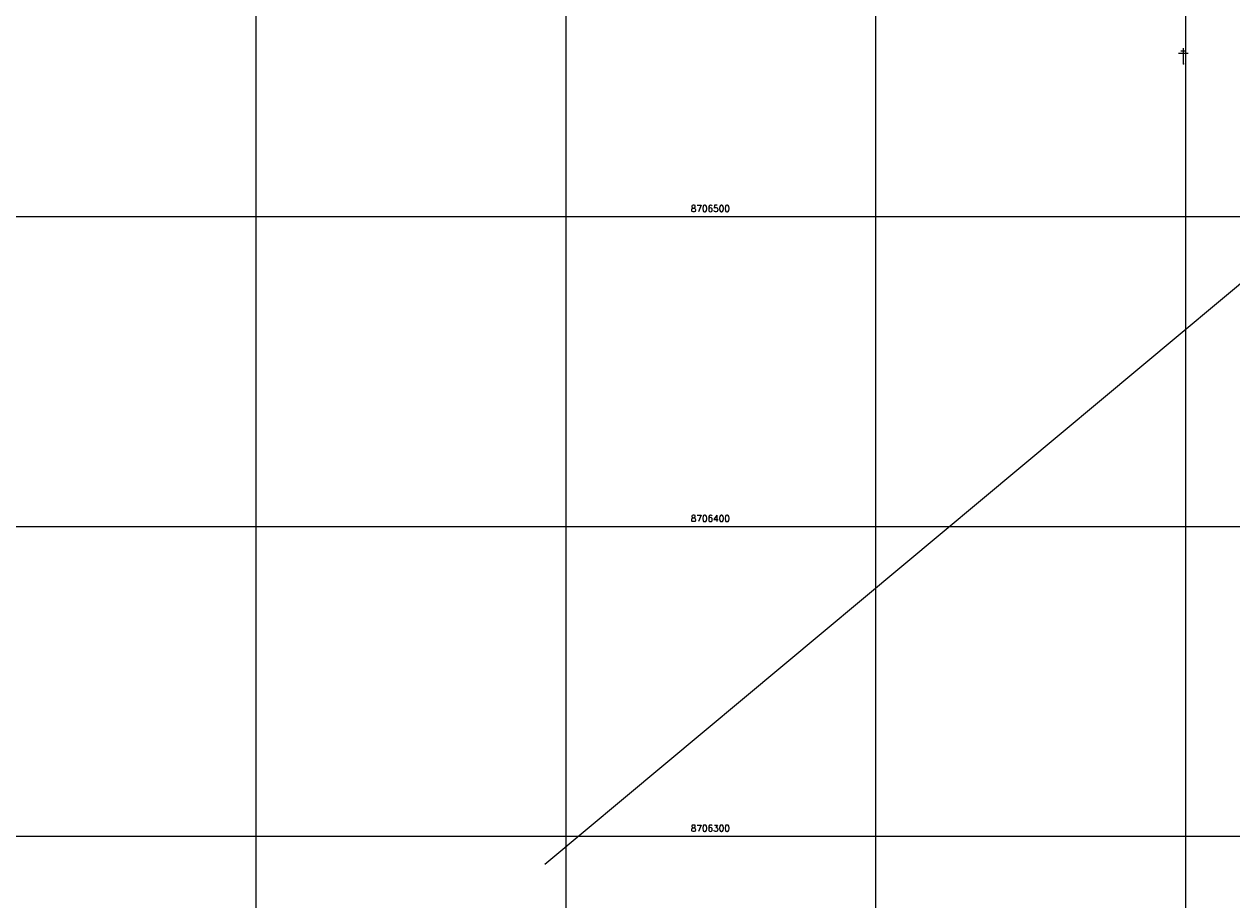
# Model space of a CAD drawing. Header units: millimetres. Extents: x 196436 to 199900, y 8705373 to 8708636.
# Tile 6 of 92: x 196825 to 197215, y 8706279 to 8706562. Entities that reach past the tile are written whole.
import ezdxf
from ezdxf.enums import TextEntityAlignment as Align

# ---------------------------------------------------------------- set-up
doc = ezdxf.new("R2010")
doc.units = ezdxf.units.MM
doc.header["$LTSCALE"] = 5
for name, color, linetype in [('MALHA', 9, 'Continuous'), ('POSTE', 3, 'Continuous'), ('TXT_COORD', 3, 'Continuous')]:
    doc.layers.add(name, color=color, linetype=linetype)
doc.styles.add('GEOSIS', font='ROMANS.SHX')

msp = doc.modelspace()

# ---------------------------------------------------------------- linework, layer by layer
at = {"color": 1}
msp.add_line((196993.284, 8706291.06), (197654.378, 8706842.972), dxfattribs=at)
at = {"layer": 'MALHA'}
for p, q in [((196900, 8708635.599), (196900, 8705384.785)), ((196900, 8708635.599), (196900, 8705384.785)), ((197000, 8708635.599), (197000, 8705384.785)), ((197000, 8708635.599), (197000, 8705384.785)), ((197100, 8708635.599), (197100, 8705384.785)), ((197100, 8708635.599), (197100, 8705384.785)), ((197200, 8708635.599), (197200, 8705384.785)), ((197200, 8708635.599), (197200, 8705384.785)), ((196441.61, 8706500), (199000, 8706500)), ((196441.61, 8706500), (199000, 8706500)), ((196441.61, 8706400), (199000, 8706400)), ((196441.61, 8706400), (199000, 8706400)), ((196441.61, 8706300), (199000, 8706300)), ((196441.61, 8706300), (199000, 8706300))]:
    msp.add_line(p, q, dxfattribs=at)
at = {"layer": 'POSTE'}
for p, q in [((197198.439, 8706553.539), (197200.189, 8706553.531)), ((197199.296, 8706549.335), (197199.318, 8706554.375)), ((197197.736, 8706552.702), (197200.886, 8706552.688))]:
    msp.add_line(p, q, dxfattribs=at)
msp.add_point((197199.297, 8706549.336, 704.577), dxfattribs=at)

# ---------------------------------------------------------------- texts
at = {"layer": 'TXT_COORD', "style": 'GEOSIS'}
for s, p in [('8706500', (197052.961, 8706500.92)), ('8706400', (197052.961, 8706400.92)), ('8706300', (197052.961, 8706300.92))]:
    msp.add_text(s, height=2.1, dxfattribs=at).set_placement(p, align=Align.BOTTOM_RIGHT)

doc.saveas('drawing.dxf')
